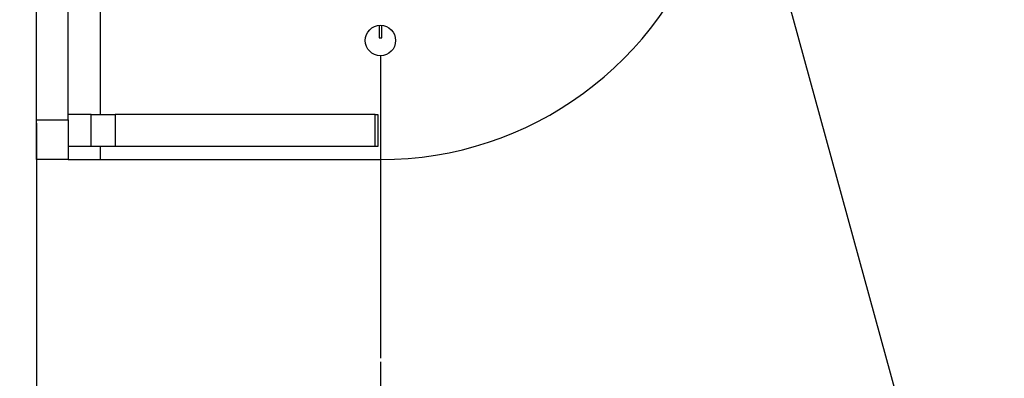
# Model space of a CAD drawing. Header units: millimetres. Extents: x 1689 to 18395, y 1041 to 15955.
# Tile 23 of 44: x 2866 to 3610, y 12030 to 12301. Entities that reach past the tile are written whole.
import ezdxf

# ---------------------------------------------------------------- set-up
doc = ezdxf.new("R2010")
doc.units = ezdxf.units.MM
doc.header["$LTSCALE"] = 2
doc.layers.add('COMPONENT_GEOMETRY', color=7, linetype='Continuous')
doc.styles.add('SLDTEXTSTYLE0', font='TXT', dxfattribs={"width": 0.75})
doc.dimstyles.new('SLDDIMSTYLE0', dxfattribs={"dimtxt": 100, "dimasz": 6.604, "dimexe": 0, "dimexo": 0.0625, "dimgap": 25, "dimtad": 0, "dimtih": 1, "dimtoh": 1, "dimdec": 1, "dimrnd": 1e-09, "dimzin": 12, "dimdsep": 46, "dimtxsty": 'SLDTEXTSTYLE0', "dimsah": 1, "dimcen": 0.09, "dimadec": 0, "dimazin": 3, "dimtfac": 1, "dimtdec": 1, "dimtofl": 0, "dimtmove": 0, "dimatfit": 3, "dimfxl": 1, "dimfrac": 2, "dimtolj": 1, "dimtzin": 12, "dimarcsym": 0})
doc.dimstyles.new('SLDDIMSTYLE3', dxfattribs={"dimtxt": 100, "dimasz": 6.604, "dimexe": 0, "dimexo": 0.0625, "dimgap": 25, "dimtad": 0, "dimtih": 1, "dimtoh": 1, "dimdec": 0, "dimrnd": 1e-09, "dimzin": 12, "dimdsep": 46, "dimtxsty": 'SLDTEXTSTYLE0', "dimsah": 1, "dimcen": 0.09, "dimadec": 0, "dimazin": 3, "dimtfac": 1, "dimtdec": 3, "dimtofl": 0, "dimtmove": 0, "dimatfit": 3, "dimfxl": 1, "dimfrac": 2, "dimtolj": 1, "dimtzin": 12, "dimarcsym": 0})

# ---------------------------------------------------------------- blocks, each defined once
blk = doc.blocks.new('_D_4')
at = {"layer": 'COMPONENT_GEOMETRY', "color": 7}
for p, q in [((10064.23, 12394.74), (10064.23, 8487.85)), ((2878.37, 12222.92), (2878.37, 8487.85)), ((6234.28, 8638.23), (6203.82, 8638.23)), ((6203.82, 8638.23), (6203.82, 8479.48)), ((6708.31, 8638.23), (6738.78, 8638.23)), ((6738.78, 8638.23), (6738.78, 8479.48)), ((2878.37, 8494.2), (6153.62, 8494.2)), ((10064.23, 8494.2), (6788.98, 8494.2)), ((6203.82, 8479.48), (6234.28, 8479.48)), ((6738.78, 8479.48), (6708.31, 8479.48))]:
    blk.add_line(p, q, dxfattribs=at)
for points in [[(2878.37, 8494.2), (2884.97, 8493.19), (2884.97, 8495.22)], [(10064.23, 8494.2), (10057.62, 8495.22), (10057.62, 8493.19)]]:
    blk.add_solid(points, dxfattribs=at)
at = {"layer": 'COMPONENT_GEOMETRY', "color": 7, "char_height": 100, "attachment_point": 1, "style": 'SLDTEXTSTYLE0'}
for s, insert in [('11\'9.45"', (6234.28, 8608.39)), ('3593', (6323.52, 8458.77))]:
    blk.add_mtext(s, dxfattribs=dict(at, insert=insert))
blk = doc.blocks.new('_D_5')
at = {"layer": 'COMPONENT_GEOMETRY', "color": 7}
for p, q in [((2878.37, 12222.92), (2878.37, 11469.35)), ((3138.37, 12042.73), (3138.37, 11469.35)), ((2364.25, 11619.72), (2333.78, 11619.72)), ((2333.78, 11619.72), (2333.78, 11460.97)), ((2622.86, 11619.72), (2653.33, 11619.72)), ((2653.33, 11619.72), (2653.33, 11460.97)), ((2878.37, 11475.7), (2703.52, 11475.7)), ((3138.37, 11475.7), (2878.37, 11475.7)), ((2333.78, 11460.97), (2364.25, 11460.97)), ((2653.33, 11460.97), (2622.86, 11460.97))]:
    blk.add_line(p, q, dxfattribs=at)
for points in [[(2878.37, 11475.7), (2884.97, 11474.68), (2884.97, 11476.71)], [(3138.37, 11475.7), (3131.76, 11476.71), (3131.76, 11474.68)]]:
    blk.add_solid(points, dxfattribs=at)
at = {"layer": 'COMPONENT_GEOMETRY', "color": 7, "char_height": 100, "attachment_point": 1, "style": 'SLDTEXTSTYLE0'}
for s, insert in [('5.12', (2364.25, 11589.88)), ('130', (2382.72, 11440.26))]:
    blk.add_mtext(s, dxfattribs=dict(at, insert=insert))

msp = doc.modelspace()

# ---------------------------------------------------------------- linework, layer by layer
at = {"color": 7, "linetype": 'Continuous', "lineweight": 25}
for p, q in [((2878.37, 12225.46), (2878.37, 12685.46)), ((2902.37, 12225.46), (2902.37, 12685.46)), ((3137.37, 12296.92), (3137.37, 12287.46)), ((3139.37, 12287.46), (3139.37, 12296.92)), ((3137.37, 12287.46), (3139.37, 12287.46)), ((2878.37, 12225.46), (2902.37, 12225.46)), ((2919.72, 12229.46), (2902.37, 12229.46)), ((2919.72, 12205.46), (2919.72, 12229.46)), ((2919.72, 12229.46), (2937.79, 12229.46)), ((2937.79, 12229.46), (2937.79, 12205.46)), ((3134.44, 12229.46), (2937.79, 12229.46)), ((3134.44, 12205.46), (3134.44, 12229.46)), ((3134.44, 12229.46), (3136.37, 12229.46)), ((3136.37, 12229.46), (3136.37, 12205.46)), ((2919.72, 12205.46), (2902.37, 12205.46)), ((2937.79, 12205.46), (2919.72, 12205.46)), ((3134.44, 12205.46), (2937.79, 12205.46)), ((3136.37, 12205.46), (3134.44, 12205.46)), ((2902.37, 12195.46), (2878.37, 12195.46)), ((2902.37, 12195.46), (2926.37, 12195.46)), ((2926.37, 12195.46), (3138.37, 12195.46))]:
    msp.add_line(p, q, dxfattribs=at)
at = {"color": 8, "linetype": 'Continuous', "lineweight": 25}
for p, q in [((2926.37, 12681.46), (2926.37, 12229.46)), ((2926.37, 12205.46), (2926.37, 12195.46))]:
    msp.add_line(p, q, dxfattribs=at)
at = {"color": 7, "linetype": 'Continuous', "lineweight": 25, "flags": 128}
msp.add_lwpolyline([(3427.52, 12384.96), (3450.38, 12301.69), (3536.61, 11987.53), (3622.84, 11673.36), (3687.96, 11436.13), (3753.07, 11198.89), (3839.31, 10884.73), (3925.54, 10570.56), (4084.08, 9992.95)], dxfattribs=at)
at = {"color": 7, "linetype": 'Continuous', "lineweight": 25}
msp.add_circle((3138.37, 12285.46), 11.5, dxfattribs=at)
msp.add_arc((3138.37, 12455.46), 260, 270, 342.33437, dxfattribs=at)
for points, knots in [([(2878.37, 12195.46), (2878.37, 12195.54), (2878.37, 12195.69), (2878.37, 12197.09), (2878.37, 12199.43), (2878.37, 12202.8), (2878.37, 12207.16), (2878.37, 12212.46), (2878.37, 12218.67), (2878.37, 12223.11), (2878.37, 12225.46)], [0, 0, 0, 0, 0.1449418, 0.273574, 0.3900713, 0.5, 0.6099287, 0.726426, 0.8550582, 1, 1, 1, 1]), ([(2902.37, 12225.46), (2902.37, 12223.11), (2902.37, 12218.67), (2902.37, 12212.46), (2902.37, 12207.16), (2902.37, 12202.8), (2902.37, 12199.43), (2902.37, 12197.09), (2902.37, 12195.69), (2902.37, 12195.54), (2902.37, 12195.46)], [0, 0, 0, 0, 0.144942, 0.273574, 0.390071, 0.5, 0.609929, 0.726426, 0.855058, 1, 1, 1, 1])]:
    msp.add_open_spline(points, degree=3, knots=knots, dxfattribs=at)
at = {"layer": 'COMPONENT_GEOMETRY', "color": 7}
msp.add_line((3138.37, 12273.96), (3138.37, 12045.27), dxfattribs=at)

# ---------------------------------------------------------------- dimensions: what is measured, and where the dimension line sits
for base, p1, p2, dimstyle, picture, middle in [((10064.23, 8494.2), (2878.37, 12225.46), (10064.23, 12397.28), 'SLDDIMSTYLE3', '_D_4', (6471.3, 8494.2)), ((2878.37, 11475.7), (3138.37, 12045.27), (2878.37, 12225.46), 'SLDDIMSTYLE0', '_D_5', (2493.55, 11475.7))]:
    dim = msp.add_linear_dim(base=base, p1=p1, p2=p2, dimstyle=dimstyle, dxfattribs=at)
    dim.commit()
    dim.dimension.update_dxf_attribs({"geometry": picture, "text_midpoint": middle, "dimtype": 160})

doc.saveas('drawing.dxf')
